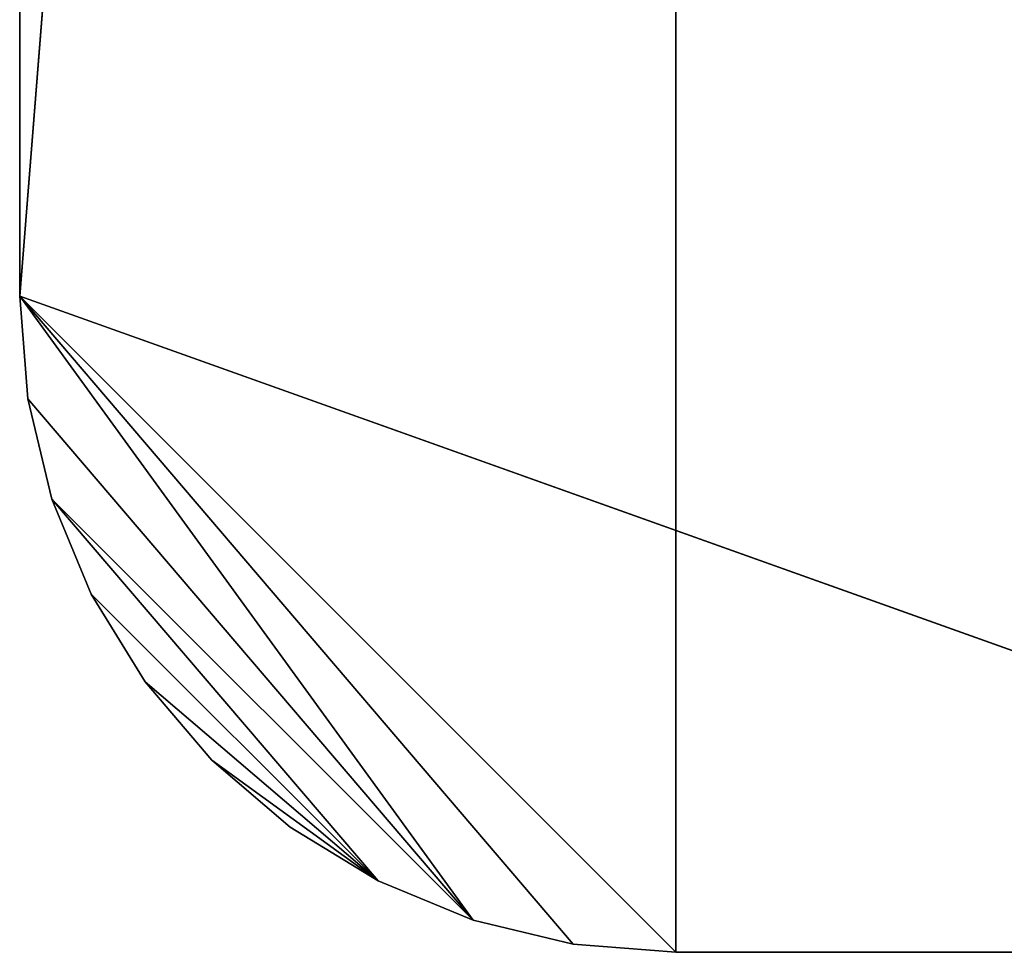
# Model space of a CAD drawing. Extents: x 0 to 46.2, y 0 to 30.
# Tile 16 of 164: x 0 to 1.5, y 8.2 to 9.6. Entities that reach past the tile are written whole.
import ezdxf

# ---------------------------------------------------------------- set-up
doc = ezdxf.new("R2010")
doc.units = 0
doc.header["$LTSCALE"] = 2.54
doc.layers.get('0').update_dxf_attribs({"color": 13, "linetype": 'CONTINUOUS'})

# ---------------------------------------------------------------- blocks, each defined once
blk = doc.blocks.new('TACA_KUCHENNA_BRESCIA_STL')
at = {"color": 0}
for p, q in [((0, 9.2, 3.8), (1, 21.8, 3.8)), ((0, 9.2, 3.8), (1, 21.8, 3.8)), ((1, 8.2, 3.8), (1, 21.8, 3.8)), ((1, 8.2, 3.8), (1, 21.8, 3.8)), ((0, 20.8, 3.9), (0, 9.2, 3.9)), ((0, 9.2, 3.8), (0, 20.8, 3.8)), ((0, 9.2, 3.8), (0, 20.8, 3.8)), ((0, 9.2, 3.8), (0, 20.8, 3.9)), ((0, 9.2, 3.8), (0, 20.8, 3.9)), ((0, 20.8, 3.9), (0, 9.2, 3.9)), ((0, 9.2, 3.9), (2.8, 8.2, 3.9)), ((0.8436, 8.2123, 3.9), (0, 9.2, 3.9)), ((0, 9.2, 3.9), (0.691, 8.2489, 3.9)), ((0.8436, 8.2123, 3.9), (0, 9.2, 3.9)), ((1, 8.2, 3.9), (0, 9.2, 3.9)), ((1, 8.2, 3.9), (0, 9.2, 3.9)), ((0, 9.2, 3.9), (2.8, 8.2, 3.9)), ((0, 9.2, 3.9), (0.0123, 9.0436, 3.9)), ((0, 9.2, 3.9), (0.691, 8.2489, 3.9)), ((1, 8.2, 3.8), (0, 9.2, 3.8)), ((1, 8.2, 3.8), (0, 9.2, 3.8)), ((0.8436, 8.2123, 3.8), (0, 9.2, 3.8)), ((0.8436, 8.2123, 3.8), (0, 9.2, 3.8)), ((0.691, 8.2489, 3.8), (0, 9.2, 3.8)), ((0.0123, 9.0436, 3.8), (0, 9.2, 3.8)), ((0.691, 8.2489, 3.8), (0, 9.2, 3.8)), ((0, 9.2, 3.8), (0, 9.2, 3.9)), ((0, 9.2, 3.8), (0, 9.2, 3.9)), ((0.0123, 9.0436, 3.8), (0, 9.2, 3.8)), ((0.0123, 9.0436, 3.8), (0, 9.2, 3.9)), ((0.0123, 9.0436, 3.8), (0, 9.2, 3.9)), ((0, 9.2, 3.9), (0.0123, 9.0436, 3.9)), ((0.0123, 9.0436, 3.9), (0.691, 8.2489, 3.9)), ((0.0123, 9.0436, 3.9), (0.691, 8.2489, 3.9)), ((0.0123, 9.0436, 3.9), (0.0489, 8.891, 3.9)), ((0.0489, 8.891, 3.8), (0.0123, 9.0436, 3.8)), ((0.0123, 9.0436, 3.8), (0.691, 8.2489, 3.8)), ((0.0123, 9.0436, 3.8), (0.691, 8.2489, 3.8)), ((0.0123, 9.0436, 3.8), (0.0123, 9.0436, 3.9)), ((0.0123, 9.0436, 3.8), (0.0123, 9.0436, 3.9)), ((0.0489, 8.891, 3.8), (0.0123, 9.0436, 3.8)), ((0.0489, 8.891, 3.8), (0.0123, 9.0436, 3.9)), ((0.0489, 8.891, 3.8), (0.0123, 9.0436, 3.9)), ((0.0123, 9.0436, 3.9), (0.0489, 8.891, 3.9)), ((0.0489, 8.891, 3.9), (0.691, 8.2489, 3.9)), ((0.0489, 8.891, 3.9), (0.691, 8.2489, 3.9)), ((0.0489, 8.891, 3.9), (0.546, 8.309, 3.9)), ((0.0489, 8.891, 3.9), (0.546, 8.309, 3.9)), ((0.0489, 8.891, 3.9), (0.109, 8.746, 3.9)), ((0.109, 8.746, 3.8), (0.0489, 8.891, 3.8)), ((0.0489, 8.891, 3.8), (0.546, 8.309, 3.8)), ((0.0489, 8.891, 3.8), (0.546, 8.309, 3.8)), ((0.0489, 8.891, 3.8), (0.691, 8.2489, 3.8)), ((0.0489, 8.891, 3.8), (0.691, 8.2489, 3.8)), ((0.0489, 8.891, 3.8), (0.0489, 8.891, 3.9)), ((0.0489, 8.891, 3.8), (0.0489, 8.891, 3.9)), ((0.109, 8.746, 3.8), (0.0489, 8.891, 3.8)), ((0.109, 8.746, 3.8), (0.0489, 8.891, 3.9)), ((0.109, 8.746, 3.8), (0.0489, 8.891, 3.9)), ((0.0489, 8.891, 3.9), (0.109, 8.746, 3.9)), ((0.109, 8.746, 3.9), (0.546, 8.309, 3.9)), ((0.109, 8.746, 3.9), (0.191, 8.6122, 3.9)), ((0.109, 8.746, 3.9), (0.546, 8.309, 3.9)), ((0.191, 8.6122, 3.8), (0.109, 8.746, 3.8)), ((0.109, 8.746, 3.8), (0.546, 8.309, 3.8)), ((0.109, 8.746, 3.8), (0.546, 8.309, 3.8)), ((0.109, 8.746, 3.8), (0.109, 8.746, 3.9)), ((0.109, 8.746, 3.8), (0.109, 8.746, 3.9)), ((0.191, 8.6122, 3.8), (0.109, 8.746, 3.8)), ((0.191, 8.6122, 3.8), (0.109, 8.746, 3.9)), ((0.191, 8.6122, 3.8), (0.109, 8.746, 3.9)), ((0.109, 8.746, 3.9), (0.191, 8.6122, 3.9)), ((0.191, 8.6122, 3.9), (0.546, 8.309, 3.9)), ((0.191, 8.6122, 3.9), (0.546, 8.309, 3.9)), ((0.191, 8.6122, 3.9), (0.2929, 8.4929, 3.9)), ((0.191, 8.6122, 3.8), (0.546, 8.309, 3.8)), ((0.2929, 8.4929, 3.8), (0.191, 8.6122, 3.8)), ((0.191, 8.6122, 3.8), (0.546, 8.309, 3.8)), ((0.191, 8.6122, 3.8), (0.191, 8.6122, 3.9)), ((0.191, 8.6122, 3.8), (0.191, 8.6122, 3.9)), ((0.2929, 8.4929, 3.8), (0.191, 8.6122, 3.8)), ((0.2929, 8.4929, 3.8), (0.191, 8.6122, 3.9)), ((0.2929, 8.4929, 3.8), (0.191, 8.6122, 3.9)), ((0.191, 8.6122, 3.9), (0.2929, 8.4929, 3.9)), ((0.2929, 8.4929, 3.9), (0.546, 8.309, 3.9)), ((0.2929, 8.4929, 3.9), (0.546, 8.309, 3.9)), ((0.2929, 8.4929, 3.9), (0.4122, 8.391, 3.9)), ((0.546, 8.309, 3.8), (0.2929, 8.4929, 3.8)), ((0.546, 8.309, 3.8), (0.2929, 8.4929, 3.8)), ((0.4122, 8.391, 3.8), (0.2929, 8.4929, 3.8)), ((0.2929, 8.4929, 3.8), (0.2929, 8.4929, 3.9)), ((0.2929, 8.4929, 3.8), (0.2929, 8.4929, 3.9)), ((0.4122, 8.391, 3.8), (0.2929, 8.4929, 3.8)), ((0.4122, 8.391, 3.8), (0.2929, 8.4929, 3.9)), ((0.4122, 8.391, 3.8), (0.2929, 8.4929, 3.9)), ((0.2929, 8.4929, 3.9), (0.4122, 8.391, 3.9)), ((0.4122, 8.391, 3.9), (0.546, 8.309, 3.9)), ((0.546, 8.309, 3.8), (0.4122, 8.391, 3.8)), ((0.4122, 8.391, 3.8), (0.4122, 8.391, 3.9)), ((0.4122, 8.391, 3.8), (0.4122, 8.391, 3.9)), ((0.546, 8.309, 3.8), (0.4122, 8.391, 3.8)), ((0.546, 8.309, 3.8), (0.4122, 8.391, 3.9)), ((0.546, 8.309, 3.8), (0.4122, 8.391, 3.9)), ((0.4122, 8.391, 3.9), (0.546, 8.309, 3.9)), ((0.546, 8.309, 3.9), (0.691, 8.2489, 3.9)), ((0.691, 8.2489, 3.8), (0.546, 8.309, 3.8)), ((0.546, 8.309, 3.8), (0.546, 8.309, 3.9)), ((0.546, 8.309, 3.8), (0.546, 8.309, 3.9)), ((0.691, 8.2489, 3.8), (0.546, 8.309, 3.8)), ((0.691, 8.2489, 3.8), (0.546, 8.309, 3.9)), ((0.691, 8.2489, 3.8), (0.546, 8.309, 3.9)), ((0.546, 8.309, 3.9), (0.691, 8.2489, 3.9)), ((0.691, 8.2489, 3.9), (0.8436, 8.2123, 3.9)), ((0.8436, 8.2123, 3.8), (0.691, 8.2489, 3.8)), ((0.691, 8.2489, 3.8), (0.691, 8.2489, 3.9)), ((0.691, 8.2489, 3.8), (0.691, 8.2489, 3.9)), ((0.8436, 8.2123, 3.8), (0.691, 8.2489, 3.8)), ((0.8436, 8.2123, 3.8), (0.691, 8.2489, 3.9)), ((0.8436, 8.2123, 3.8), (0.691, 8.2489, 3.9)), ((0.691, 8.2489, 3.9), (0.8436, 8.2123, 3.9)), ((0.8436, 8.2123, 3.9), (1, 8.2, 3.9)), ((1, 8.2, 3.8), (0.8436, 8.2123, 3.8)), ((0.8436, 8.2123, 3.8), (0.8436, 8.2123, 3.9)), ((0.8436, 8.2123, 3.8), (0.8436, 8.2123, 3.9)), ((1, 8.2, 3.8), (0.8436, 8.2123, 3.8)), ((1, 8.2, 3.8), (0.8436, 8.2123, 3.9)), ((1, 8.2, 3.8), (0.8436, 8.2123, 3.9)), ((0.8436, 8.2123, 3.9), (1, 8.2, 3.9)), ((1, 8.2, 3.8), (2.8, 8.2, 3.8)), ((2.8, 8.2, 3.8), (1, 8.2, 3.9)), ((1, 8.2, 3.9), (1, 8.2, 3.8)), ((2.8, 8.2, 3.8), (1, 8.2, 3.9)), ((2.8, 8.2, 3.9), (1, 8.2, 3.9)), ((2.8, 8.2, 3.9), (1, 8.2, 3.9)), ((1, 8.2, 3.8), (2.8, 8.2, 3.8)), ((1, 8.2, 3.9), (1, 8.2, 3.8))]:
    blk.add_line(p, q, dxfattribs=at)
mesh = blk.add_polyface(dxfattribs=at)
corners = [(2.8, 8.2, 3.9), (1, 21.8, 3.9), (0, 20.8, 3.9)]
mesh.append_faces([[corners[k] for k in face] for face in [(0, 1, 2)]], dxfattribs={"color": 0})
mesh = blk.add_polyface(dxfattribs=at)
corners = [(1, 8.2, 3.8), (0, 9.2, 3.8), (1, 21.8, 3.8)]
mesh.append_faces([[corners[k] for k in face] for face in [(0, 1, 2)]], dxfattribs={"color": 0})
mesh = blk.add_polyface(dxfattribs=at)
corners = [(1, 21.8, 3.8), (0, 9.2, 3.8), (0, 20.8, 3.8)]
mesh.append_faces([[corners[k] for k in face] for face in [(0, 1, 2)]], dxfattribs={"color": 0})
mesh = blk.add_polyface(dxfattribs=at)
corners = [(2.8, 21.8, 3.9), (1, 21.8, 3.9), (2.8, 8.2, 3.9)]
mesh.append_faces([[corners[k] for k in face] for face in [(0, 1, 2)]], dxfattribs={"color": 0})
mesh = blk.add_polyface(dxfattribs=at)
corners = [(2.8, 8.2, 3.8), (1, 21.8, 3.8), (2.8, 21.8, 3.8)]
mesh.append_faces([[corners[k] for k in face] for face in [(0, 1, 2)]], dxfattribs={"color": 0})
mesh = blk.add_polyface(dxfattribs=at)
corners = [(2.8, 8.2, 3.8), (1, 8.2, 3.8), (1, 21.8, 3.8)]
mesh.append_faces([[corners[k] for k in face] for face in [(0, 1, 2)]], dxfattribs={"color": 0})
mesh = blk.add_polyface(dxfattribs=at)
corners = [(2.8, 8.2, 3.9), (0, 20.8, 3.9), (0, 9.2, 3.9)]
mesh.append_faces([[corners[k] for k in face] for face in [(0, 1, 2)]], dxfattribs={"color": 0})
mesh = blk.add_polyface(dxfattribs=at)
corners = [(0, 20.8, 3.8), (0, 9.2, 3.8), (0, 20.8, 3.9)]
mesh.append_faces([[corners[k] for k in face] for face in [(0, 1, 2)]], dxfattribs={"color": 0})
mesh = blk.add_polyface(dxfattribs=at)
corners = [(0, 20.8, 3.9), (0, 9.2, 3.8), (0, 9.2, 3.9)]
mesh.append_faces([[corners[k] for k in face] for face in [(0, 1, 2)]], dxfattribs={"color": 0})
mesh = blk.add_polyface(dxfattribs=at)
corners = [(0.8436, 8.2123, 3.9), (0, 9.2, 3.9), (0.691, 8.2489, 3.9)]
mesh.append_faces([[corners[k] for k in face] for face in [(0, 1, 2)]], dxfattribs={"color": 0})
mesh = blk.add_polyface(dxfattribs=at)
corners = [(1, 8.2, 3.9), (0, 9.2, 3.9), (0.8436, 8.2123, 3.9)]
mesh.append_faces([[corners[k] for k in face] for face in [(0, 1, 2)]], dxfattribs={"color": 0})
mesh = blk.add_polyface(dxfattribs=at)
corners = [(2.8, 8.2, 3.9), (0, 9.2, 3.9), (1, 8.2, 3.9)]
mesh.append_faces([[corners[k] for k in face] for face in [(0, 1, 2)]], dxfattribs={"color": 0})
mesh = blk.add_polyface(dxfattribs=at)
corners = [(0.691, 8.2489, 3.9), (0, 9.2, 3.9), (0.0123, 9.0436, 3.9)]
mesh.append_faces([[corners[k] for k in face] for face in [(0, 1, 2)]], dxfattribs={"color": 0})
mesh = blk.add_polyface(dxfattribs=at)
corners = [(1, 8.2, 3.8), (0.8436, 8.2123, 3.8), (0, 9.2, 3.8)]
mesh.append_faces([[corners[k] for k in face] for face in [(0, 1, 2)]], dxfattribs={"color": 0})
mesh = blk.add_polyface(dxfattribs=at)
corners = [(0.8436, 8.2123, 3.8), (0.691, 8.2489, 3.8), (0, 9.2, 3.8)]
mesh.append_faces([[corners[k] for k in face] for face in [(0, 1, 2)]], dxfattribs={"color": 0})
mesh = blk.add_polyface(dxfattribs=at)
corners = [(0.691, 8.2489, 3.8), (0.0123, 9.0436, 3.8), (0, 9.2, 3.8)]
mesh.append_faces([[corners[k] for k in face] for face in [(0, 1, 2)]], dxfattribs={"color": 0})
mesh = blk.add_polyface(dxfattribs=at)
corners = [(0, 9.2, 3.8), (0.0123, 9.0436, 3.8), (0, 9.2, 3.9)]
mesh.append_faces([[corners[k] for k in face] for face in [(0, 1, 2)]], dxfattribs={"color": 0})
mesh = blk.add_polyface(dxfattribs=at)
corners = [(0, 9.2, 3.9), (0.0123, 9.0436, 3.8), (0.0123, 9.0436, 3.9)]
mesh.append_faces([[corners[k] for k in face] for face in [(0, 1, 2)]], dxfattribs={"color": 0})
mesh = blk.add_polyface(dxfattribs=at)
corners = [(0.691, 8.2489, 3.9), (0.0123, 9.0436, 3.9), (0.0489, 8.891, 3.9)]
mesh.append_faces([[corners[k] for k in face] for face in [(0, 1, 2)]], dxfattribs={"color": 0})
mesh = blk.add_polyface(dxfattribs=at)
corners = [(0.691, 8.2489, 3.8), (0.0489, 8.891, 3.8), (0.0123, 9.0436, 3.8)]
mesh.append_faces([[corners[k] for k in face] for face in [(0, 1, 2)]], dxfattribs={"color": 0})
mesh = blk.add_polyface(dxfattribs=at)
corners = [(0.0123, 9.0436, 3.8), (0.0489, 8.891, 3.8), (0.0123, 9.0436, 3.9)]
mesh.append_faces([[corners[k] for k in face] for face in [(0, 1, 2)]], dxfattribs={"color": 0})
mesh = blk.add_polyface(dxfattribs=at)
corners = [(0.0123, 9.0436, 3.9), (0.0489, 8.891, 3.8), (0.0489, 8.891, 3.9)]
mesh.append_faces([[corners[k] for k in face] for face in [(0, 1, 2)]], dxfattribs={"color": 0})
mesh = blk.add_polyface(dxfattribs=at)
corners = [(0.691, 8.2489, 3.9), (0.0489, 8.891, 3.9), (0.546, 8.309, 3.9)]
mesh.append_faces([[corners[k] for k in face] for face in [(0, 1, 2)]], dxfattribs={"color": 0})
mesh = blk.add_polyface(dxfattribs=at)
corners = [(0.546, 8.309, 3.9), (0.0489, 8.891, 3.9), (0.109, 8.746, 3.9)]
mesh.append_faces([[corners[k] for k in face] for face in [(0, 1, 2)]], dxfattribs={"color": 0})
mesh = blk.add_polyface(dxfattribs=at)
corners = [(0.546, 8.309, 3.8), (0.109, 8.746, 3.8), (0.0489, 8.891, 3.8)]
mesh.append_faces([[corners[k] for k in face] for face in [(0, 1, 2)]], dxfattribs={"color": 0})
mesh = blk.add_polyface(dxfattribs=at)
corners = [(0.691, 8.2489, 3.8), (0.546, 8.309, 3.8), (0.0489, 8.891, 3.8)]
mesh.append_faces([[corners[k] for k in face] for face in [(0, 1, 2)]], dxfattribs={"color": 0})
mesh = blk.add_polyface(dxfattribs=at)
corners = [(0.0489, 8.891, 3.8), (0.109, 8.746, 3.8), (0.0489, 8.891, 3.9)]
mesh.append_faces([[corners[k] for k in face] for face in [(0, 1, 2)]], dxfattribs={"color": 0})
mesh = blk.add_polyface(dxfattribs=at)
corners = [(0.0489, 8.891, 3.9), (0.109, 8.746, 3.8), (0.109, 8.746, 3.9)]
mesh.append_faces([[corners[k] for k in face] for face in [(0, 1, 2)]], dxfattribs={"color": 0})
mesh = blk.add_polyface(dxfattribs=at)
corners = [(0.546, 8.309, 3.9), (0.109, 8.746, 3.9), (0.191, 8.6122, 3.9)]
mesh.append_faces([[corners[k] for k in face] for face in [(0, 1, 2)]], dxfattribs={"color": 0})
mesh = blk.add_polyface(dxfattribs=at)
corners = [(0.546, 8.309, 3.8), (0.191, 8.6122, 3.8), (0.109, 8.746, 3.8)]
mesh.append_faces([[corners[k] for k in face] for face in [(0, 1, 2)]], dxfattribs={"color": 0})
mesh = blk.add_polyface(dxfattribs=at)
corners = [(0.109, 8.746, 3.8), (0.191, 8.6122, 3.8), (0.109, 8.746, 3.9)]
mesh.append_faces([[corners[k] for k in face] for face in [(0, 1, 2)]], dxfattribs={"color": 0})
mesh = blk.add_polyface(dxfattribs=at)
corners = [(0.109, 8.746, 3.9), (0.191, 8.6122, 3.8), (0.191, 8.6122, 3.9)]
mesh.append_faces([[corners[k] for k in face] for face in [(0, 1, 2)]], dxfattribs={"color": 0})
mesh = blk.add_polyface(dxfattribs=at)
corners = [(0.546, 8.309, 3.9), (0.191, 8.6122, 3.9), (0.2929, 8.4929, 3.9)]
mesh.append_faces([[corners[k] for k in face] for face in [(0, 1, 2)]], dxfattribs={"color": 0})
mesh = blk.add_polyface(dxfattribs=at)
corners = [(0.546, 8.309, 3.8), (0.2929, 8.4929, 3.8), (0.191, 8.6122, 3.8)]
mesh.append_faces([[corners[k] for k in face] for face in [(0, 1, 2)]], dxfattribs={"color": 0})
mesh = blk.add_polyface(dxfattribs=at)
corners = [(0.191, 8.6122, 3.8), (0.2929, 8.4929, 3.8), (0.191, 8.6122, 3.9)]
mesh.append_faces([[corners[k] for k in face] for face in [(0, 1, 2)]], dxfattribs={"color": 0})
mesh = blk.add_polyface(dxfattribs=at)
corners = [(0.191, 8.6122, 3.9), (0.2929, 8.4929, 3.8), (0.2929, 8.4929, 3.9)]
mesh.append_faces([[corners[k] for k in face] for face in [(0, 1, 2)]], dxfattribs={"color": 0})
mesh = blk.add_polyface(dxfattribs=at)
corners = [(0.546, 8.309, 3.9), (0.2929, 8.4929, 3.9), (0.4122, 8.391, 3.9)]
mesh.append_faces([[corners[k] for k in face] for face in [(0, 1, 2)]], dxfattribs={"color": 0})
mesh = blk.add_polyface(dxfattribs=at)
corners = [(0.546, 8.309, 3.8), (0.4122, 8.391, 3.8), (0.2929, 8.4929, 3.8)]
mesh.append_faces([[corners[k] for k in face] for face in [(0, 1, 2)]], dxfattribs={"color": 0})
mesh = blk.add_polyface(dxfattribs=at)
corners = [(0.2929, 8.4929, 3.9), (0.2929, 8.4929, 3.8), (0.4122, 8.391, 3.8)]
mesh.append_faces([[corners[k] for k in face] for face in [(0, 1, 2)]], dxfattribs={"color": 0})
mesh = blk.add_polyface(dxfattribs=at)
corners = [(0.2929, 8.4929, 3.9), (0.4122, 8.391, 3.8), (0.4122, 8.391, 3.9)]
mesh.append_faces([[corners[k] for k in face] for face in [(0, 1, 2)]], dxfattribs={"color": 0})
mesh = blk.add_polyface(dxfattribs=at)
corners = [(0.4122, 8.391, 3.9), (0.4122, 8.391, 3.8), (0.546, 8.309, 3.8)]
mesh.append_faces([[corners[k] for k in face] for face in [(0, 1, 2)]], dxfattribs={"color": 0})
mesh = blk.add_polyface(dxfattribs=at)
corners = [(0.4122, 8.391, 3.9), (0.546, 8.309, 3.8), (0.546, 8.309, 3.9)]
mesh.append_faces([[corners[k] for k in face] for face in [(0, 1, 2)]], dxfattribs={"color": 0})
mesh = blk.add_polyface(dxfattribs=at)
corners = [(0.546, 8.309, 3.9), (0.546, 8.309, 3.8), (0.691, 8.2489, 3.8)]
mesh.append_faces([[corners[k] for k in face] for face in [(0, 1, 2)]], dxfattribs={"color": 0})
mesh = blk.add_polyface(dxfattribs=at)
corners = [(0.546, 8.309, 3.9), (0.691, 8.2489, 3.8), (0.691, 8.2489, 3.9)]
mesh.append_faces([[corners[k] for k in face] for face in [(0, 1, 2)]], dxfattribs={"color": 0})
mesh = blk.add_polyface(dxfattribs=at)
corners = [(0.691, 8.2489, 3.9), (0.691, 8.2489, 3.8), (0.8436, 8.2123, 3.8)]
mesh.append_faces([[corners[k] for k in face] for face in [(0, 1, 2)]], dxfattribs={"color": 0})
mesh = blk.add_polyface(dxfattribs=at)
corners = [(0.691, 8.2489, 3.9), (0.8436, 8.2123, 3.8), (0.8436, 8.2123, 3.9)]
mesh.append_faces([[corners[k] for k in face] for face in [(0, 1, 2)]], dxfattribs={"color": 0})
mesh = blk.add_polyface(dxfattribs=at)
corners = [(0.8436, 8.2123, 3.9), (0.8436, 8.2123, 3.8), (1, 8.2, 3.8)]
mesh.append_faces([[corners[k] for k in face] for face in [(0, 1, 2)]], dxfattribs={"color": 0})
mesh = blk.add_polyface(dxfattribs=at)
corners = [(0.8436, 8.2123, 3.9), (1, 8.2, 3.8), (1, 8.2, 3.9)]
mesh.append_faces([[corners[k] for k in face] for face in [(0, 1, 2)]], dxfattribs={"color": 0})
mesh = blk.add_polyface(dxfattribs=at)
corners = [(1, 8.2, 3.9), (1, 8.2, 3.8), (2.8, 8.2, 3.8)]
mesh.append_faces([[corners[k] for k in face] for face in [(0, 1, 2)]], dxfattribs={"color": 0})
mesh = blk.add_polyface(dxfattribs=at)
corners = [(1, 8.2, 3.9), (2.8, 8.2, 3.8), (2.8, 8.2, 3.9)]
mesh.append_faces([[corners[k] for k in face] for face in [(0, 1, 2)]], dxfattribs={"color": 0})

msp = doc.modelspace()

# ---------------------------------------------------------------- block references
at = {"color": 0}
msp.add_blockref('TACA_KUCHENNA_BRESCIA_STL', (0, 0), dxfattribs=at)

doc.saveas('drawing.dxf')
